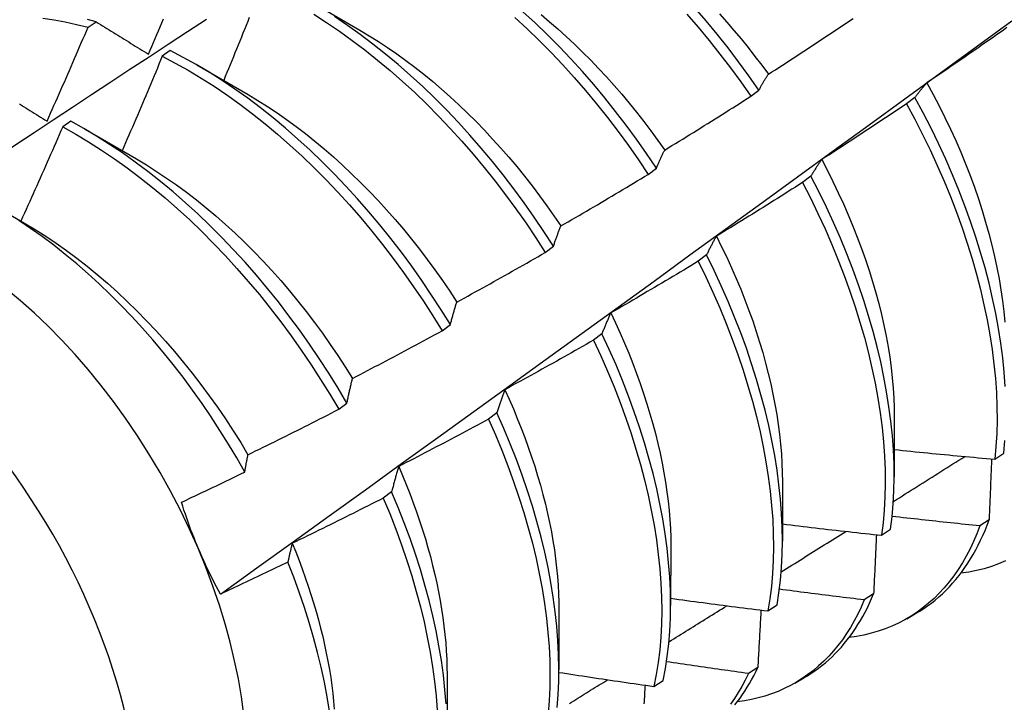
# Model space of a CAD drawing. Header units: inches. Extents: x 24 to 669, y 73 to 310.
# Tile 105 of 146: x 646.433 to 646.74, y 242.007 to 242.22. Entities that reach past the tile are written whole.
import ezdxf

# ---------------------------------------------------------------- set-up
doc = ezdxf.new("R2010")
doc.units = ezdxf.units.IN
doc.header["$MEASUREMENT"] = 0
doc.layers.add('Visible Edges(ANSI)', color=7, linetype='Continuous', lineweight=25)
doc.layers.add('Visible Tangent Edges(ANSI)', color=7, linetype='Continuous', lineweight=25)

msp = doc.modelspace()

# ---------------------------------------------------------------- linework, layer by layer
at = {"layer": 'Visible Edges(ANSI)'}
for p, q in [((646.52321, 242.22555), (646.53917, 242.21631)), ((646.45451, 242.21726), (646.457, 242.21894)), ((646.48011, 242.20998), (646.47763, 242.20823)), ((646.48841, 242.20551), (646.50437, 242.19627)), ((646.66083, 242.19575), (646.66339, 242.19769)), ((646.71196, 242.19539), (646.70937, 242.19343)), ((646.44912, 242.18797), (646.44664, 242.18621)), ((646.45361, 242.18547), (646.46958, 242.17623)), ((646.62889, 242.17145), (646.63145, 242.17339)), ((646.67957, 242.17087), (646.67697, 242.16891)), ((646.42663, 242.1609), (646.43478, 242.15619)), ((646.59686, 242.1471), (646.59943, 242.14905)), ((646.64709, 242.14633), (646.64448, 242.14437)), ((646.56475, 242.1227), (646.56732, 242.12465)), ((646.61451, 242.12176), (646.61189, 242.1198)), ((646.53255, 242.09826), (646.53513, 242.10021)), ((646.58183, 242.09718), (646.57921, 242.09521)), ((646.70552, 242.09568), (646.7055, 242.07722)), ((646.73682, 242.08271), (646.73964, 242.08461)), ((646.67072, 242.07564), (646.6707, 242.05718)), ((646.54904, 242.07258), (646.54642, 242.07061)), ((646.73504, 242.0638), (646.73216, 242.06195)), ((646.70156, 242.05903), (646.70438, 242.06092)), ((646.63593, 242.0556), (646.6359, 242.03715)), ((646.69908, 242.04075), (646.6962, 242.03891)), ((646.60113, 242.03556), (646.6011, 242.01711)), ((646.66618, 242.03545), (646.66902, 242.03733)), ((646.70938, 242.03304), (646.71216, 242.03464)), ((646.66302, 242.01781), (646.66013, 242.01598)), ((646.56633, 242.01552), (646.5663, 241.99707)), ((646.67458, 242.013), (646.67736, 242.0146)), ((646.63069, 242.01196), (646.63353, 242.01383))]:
    msp.add_line(p, q, dxfattribs=at)
at = {"layer": 'Visible Edges(ANSI)', "flags": 128}
for points in [[(646.66339, 242.19769), (646.66026, 242.20215), (646.65705, 242.20653), (646.65376, 242.21084), (646.65039, 242.21507), (646.64694, 242.21921), (646.64343, 242.22326)], [(646.39594, 242.15678), (646.40191, 242.16075), (646.40787, 242.16472), (646.41384, 242.16869), (646.4198, 242.17265), (646.42577, 242.1766), (646.43173, 242.18055), (646.4377, 242.1845), (646.44367, 242.18844), (646.44964, 242.19238), (646.45561, 242.19631), (646.46158, 242.20024), (646.46755, 242.20417), (646.47352, 242.20809), (646.47949, 242.212), (646.48547, 242.21591), (646.49144, 242.21982)], [(646.44047, 242.22008), (646.44393, 242.21958), (646.44743, 242.21895), (646.45096, 242.21817), (646.45451, 242.21726)], [(646.457, 242.21894), (646.45436, 242.21963)], [(646.47337, 242.20886), (646.47389, 242.21008), (646.47441, 242.2113), (646.47493, 242.21252), (646.47545, 242.21375), (646.47596, 242.21497), (646.47648, 242.21619), (646.47699, 242.21741), (646.47751, 242.21864), (646.47802, 242.21986)], [(646.50472, 242.22028), (646.50423, 242.21906), (646.50373, 242.21783), (646.50324, 242.21661), (646.50275, 242.21538), (646.50225, 242.21415), (646.50175, 242.21293), (646.50126, 242.2117), (646.50076, 242.21048), (646.50026, 242.20925), (646.49976, 242.20803), (646.49926, 242.2068), (646.49876, 242.20558), (646.49826, 242.20435), (646.49775, 242.20313), (646.49725, 242.20191), (646.49675, 242.20068)], [(646.52479, 242.22133), (646.5288, 242.21876), (646.53281, 242.21604), (646.53679, 242.21318), (646.54074, 242.21019), (646.54467, 242.20706), (646.54855, 242.2038), (646.5524, 242.20041), (646.55621, 242.19691), (646.55996, 242.19328), (646.56367, 242.18955), (646.56731, 242.1857), (646.57089, 242.18176), (646.57441, 242.17771), (646.57786, 242.17357), (646.58123, 242.16935), (646.58453, 242.16504), (646.58774, 242.16066), (646.59087, 242.1562), (646.59391, 242.15168), (646.59686, 242.1471)], [(646.59943, 242.14905), (646.59647, 242.15363), (646.59342, 242.15814), (646.59029, 242.16259), (646.58707, 242.16697), (646.58377, 242.17127), (646.58039, 242.17549), (646.57693, 242.17962), (646.57341, 242.18366), (646.56982, 242.1876), (646.56617, 242.19143), (646.56247, 242.19516), (646.55871, 242.19878), (646.5549, 242.20227), (646.55105, 242.20565), (646.54716, 242.2089), (646.54323, 242.21202), (646.53927, 242.215), (646.53529, 242.21785), (646.53129, 242.22056)], [(646.58743, 242.22025), (646.59123, 242.21673), (646.59498, 242.2131), (646.59868, 242.20936), (646.60232, 242.20551), (646.6059, 242.20156), (646.60942, 242.19751), (646.61286, 242.19336), (646.61623, 242.18913), (646.61952, 242.18482), (646.62273, 242.18043), (646.62585, 242.17597), (646.62889, 242.17145)], [(646.63145, 242.17339), (646.62841, 242.17791), (646.62527, 242.18237), (646.62206, 242.18675), (646.61876, 242.19106), (646.61539, 242.19528), (646.61194, 242.19942), (646.60842, 242.20346), (646.60484, 242.20741), (646.60119, 242.21125), (646.59749, 242.21498), (646.59373, 242.2186), (646.58993, 242.22211)], [(646.59557, 242.22121), (646.5982, 242.219), (646.60082, 242.21673), (646.6034, 242.21439), (646.60597, 242.21199), (646.6085, 242.20953), (646.61101, 242.20701), (646.61348, 242.20444), (646.61592, 242.20181), (646.61833, 242.19912), (646.62069, 242.19639), (646.62302, 242.1936), (646.62531, 242.19077), (646.62756, 242.18789), (646.62977, 242.18497), (646.63193, 242.18201), (646.63405, 242.17902)], [(646.64091, 242.22136), (646.64442, 242.2173), (646.64786, 242.21315), (646.65122, 242.20892), (646.65451, 242.2046), (646.65772, 242.20021), (646.66083, 242.19575)], [(646.65107, 242.22141), (646.65336, 242.21885), (646.65561, 242.21625), (646.65783, 242.21361), (646.66001, 242.21092), (646.66215, 242.20819), (646.66425, 242.20543), (646.66632, 242.20263)], [(646.66632, 242.20263), (646.66742, 242.20334), (646.66853, 242.20405), (646.66963, 242.20477), (646.67074, 242.20548), (646.67184, 242.2062), (646.67295, 242.20691), (646.67405, 242.20763), (646.67515, 242.20835), (646.67625, 242.20907), (646.67736, 242.20979), (646.67846, 242.21051), (646.67956, 242.21123), (646.68065, 242.21196), (646.68175, 242.21268), (646.68285, 242.21341), (646.68395, 242.21414), (646.68504, 242.21486), (646.68614, 242.21559), (646.68724, 242.21632), (646.68833, 242.21705), (646.68942, 242.21778), (646.69052, 242.21852), (646.69161, 242.21925), (646.6927, 242.21999)], [(646.44176, 242.18803), (646.4423, 242.18925), (646.44285, 242.19046), (646.44338, 242.19168), (646.44392, 242.19289), (646.44446, 242.19411), (646.445, 242.19532), (646.44553, 242.19654), (646.44607, 242.19775), (646.4466, 242.19897), (646.44714, 242.20019), (646.44767, 242.20141), (646.4482, 242.20262), (646.44873, 242.20384), (646.44926, 242.20506), (646.44979, 242.20628), (646.45032, 242.2075), (646.45085, 242.20872), (646.45137, 242.20994), (646.4519, 242.21116), (646.45242, 242.21238), (646.45295, 242.2136), (646.45347, 242.21482), (646.45399, 242.21604), (646.45451, 242.21726)], [(646.457, 242.21894), (646.45767, 242.21853), (646.45835, 242.21811), (646.45902, 242.2177), (646.4597, 242.21728), (646.46037, 242.21687), (646.46105, 242.21645), (646.46173, 242.21603), (646.46241, 242.21561), (646.46308, 242.2152), (646.46377, 242.21478), (646.46445, 242.21436), (646.46513, 242.21394), (646.46581, 242.21352), (646.46649, 242.2131), (646.46718, 242.21267), (646.46786, 242.21225), (646.46855, 242.21183), (646.46924, 242.21141), (646.46992, 242.21098), (646.47061, 242.21056), (646.4713, 242.21014), (646.47199, 242.20971), (646.47268, 242.20928), (646.47337, 242.20886)], [(646.49573, 242.04072), (646.50704, 242.04885), (646.51833, 242.05698), (646.52961, 242.0651), (646.54089, 242.07323), (646.55215, 242.08136), (646.5634, 242.08948), (646.57465, 242.09761), (646.58588, 242.10573), (646.5971, 242.11385), (646.60832, 242.12197), (646.61952, 242.13009), (646.63072, 242.13821), (646.6419, 242.14633), (646.65307, 242.15444), (646.66424, 242.16255), (646.67539, 242.17066), (646.68654, 242.17877), (646.69768, 242.18687), (646.7088, 242.19497), (646.71992, 242.20307), (646.73103, 242.21116), (646.74213, 242.21925)], [(646.74059, 242.21715), (646.73952, 242.21639), (646.73844, 242.21563), (646.73736, 242.21487), (646.73628, 242.21411), (646.7352, 242.21336), (646.73412, 242.2126), (646.73304, 242.21184), (646.73196, 242.21109), (646.73087, 242.21034), (646.72979, 242.20959), (646.72871, 242.20883), (646.72762, 242.20808), (646.72654, 242.20733), (646.72545, 242.20659), (646.72437, 242.20584), (646.72328, 242.20509), (646.72219, 242.20435), (646.7211, 242.2036), (646.72001, 242.20286), (646.71892, 242.20212), (646.71783, 242.20138), (646.71674, 242.20064), (646.71565, 242.1999)], [(646.53918, 242.21631), (646.54205, 242.21461), (646.54491, 242.21282), (646.54777, 242.21095), (646.55061, 242.20899), (646.55344, 242.20695), (646.55626, 242.20483), (646.55905, 242.20263), (646.56183, 242.20036), (646.56458, 242.19801), (646.5673, 242.19558), (646.57, 242.19309), (646.57267, 242.19052), (646.57531, 242.18789), (646.57792, 242.1852), (646.58049, 242.18245), (646.58302, 242.17964), (646.58552, 242.17677), (646.58797, 242.17385), (646.59038, 242.17088), (646.59275, 242.16786), (646.59507, 242.1648), (646.59734, 242.16169), (646.59956, 242.15854), (646.60172, 242.15536)], [(646.47763, 242.20823), (646.47712, 242.207), (646.47661, 242.20577), (646.4761, 242.20454), (646.47559, 242.20331), (646.47507, 242.20208), (646.47456, 242.20085), (646.47404, 242.19963), (646.47352, 242.1984), (646.47301, 242.19717), (646.47249, 242.19594), (646.47197, 242.19472), (646.47145, 242.19349), (646.47093, 242.19226), (646.47041, 242.19104), (646.46989, 242.18981), (646.46936, 242.18859), (646.46884, 242.18736), (646.46831, 242.18614), (646.46779, 242.18491), (646.46726, 242.18369), (646.46674, 242.18246), (646.46621, 242.18124), (646.46568, 242.18001), (646.46515, 242.17879)], [(646.47763, 242.20823), (646.48168, 242.20612), (646.48572, 242.20385), (646.48975, 242.20144), (646.49377, 242.19887), (646.49777, 242.19617), (646.50175, 242.19332), (646.50571, 242.19033), (646.50964, 242.18721), (646.51353, 242.18395), (646.51738, 242.18058), (646.52118, 242.17708), (646.52494, 242.17346), (646.52865, 242.16973), (646.5323, 242.16589), (646.53588, 242.16195), (646.53941, 242.15791), (646.54286, 242.15378), (646.54624, 242.14956), (646.54954, 242.14526), (646.55276, 242.14088), (646.55589, 242.13643), (646.55894, 242.13191), (646.56189, 242.12733), (646.56475, 242.1227)], [(646.56732, 242.12465), (646.56445, 242.12928), (646.56149, 242.13386), (646.55844, 242.13837), (646.5553, 242.14282), (646.55207, 242.14719), (646.54877, 242.15149), (646.54538, 242.1557), (646.54193, 242.15982), (646.5384, 242.16386), (646.53481, 242.16779), (646.53116, 242.17162), (646.52745, 242.17534), (646.52368, 242.17895), (646.51987, 242.18244), (646.51602, 242.18581), (646.51213, 242.18905), (646.5082, 242.19216), (646.50424, 242.19514), (646.50025, 242.19798), (646.49625, 242.20068), (646.49223, 242.20323), (646.4882, 242.20563), (646.48416, 242.20788), (646.48011, 242.20998)], [(646.66339, 242.19769), (646.6635, 242.19791), (646.66362, 242.19812), (646.66374, 242.19834), (646.66386, 242.19856), (646.66397, 242.19877), (646.66409, 242.19898), (646.66421, 242.19919), (646.66433, 242.19941), (646.66445, 242.19961), (646.66457, 242.19982), (646.6647, 242.20003), (646.66482, 242.20024), (646.66494, 242.20044), (646.66506, 242.20065), (646.66519, 242.20085), (646.66531, 242.20105), (646.66543, 242.20125), (646.66556, 242.20145), (646.66568, 242.20165), (646.66581, 242.20185), (646.66594, 242.20204), (646.66606, 242.20224), (646.66619, 242.20243), (646.66632, 242.20263)], [(646.71565, 242.1999), (646.71549, 242.19972), (646.71533, 242.19955), (646.71517, 242.19937), (646.71501, 242.19919), (646.71485, 242.19901), (646.7147, 242.19883), (646.71454, 242.19865), (646.71438, 242.19846), (646.71423, 242.19828), (646.71407, 242.19809), (646.71392, 242.19791), (646.71376, 242.19772), (646.71361, 242.19753), (646.71345, 242.19734), (646.7133, 242.19715), (646.71315, 242.19696), (646.713, 242.19677), (646.71285, 242.19657), (646.7127, 242.19638), (646.71255, 242.19618), (646.7124, 242.19599), (646.71225, 242.19579), (646.7121, 242.19559), (646.71196, 242.19539)], [(646.71565, 242.1999), (646.7176, 242.19634), (646.71947, 242.19276), (646.72128, 242.18917), (646.723, 242.18556), (646.72465, 242.18194), (646.72622, 242.17831), (646.72771, 242.17468), (646.72912, 242.17104), (646.73045, 242.16741), (646.73171, 242.16379), (646.73287, 242.16018), (646.73396, 242.15658), (646.73496, 242.153), (646.73588, 242.14943), (646.73672, 242.1459), (646.73747, 242.14239), (646.73813, 242.13891), (646.73871, 242.13546), (646.7392, 242.13205), (646.7396, 242.12869), (646.73992, 242.12537)], [(646.50437, 242.19627), (646.50737, 242.19448), (646.51037, 242.19259), (646.51336, 242.19061), (646.51633, 242.18854), (646.51929, 242.18637), (646.52223, 242.18412), (646.52515, 242.18178), (646.52805, 242.17937), (646.53092, 242.17687), (646.53377, 242.1743), (646.53658, 242.17165), (646.53936, 242.16893), (646.54211, 242.16614), (646.54482, 242.16329), (646.54749, 242.16037), (646.55012, 242.15739), (646.5527, 242.15435), (646.55524, 242.15125), (646.55772, 242.14811), (646.56015, 242.14491), (646.56253, 242.14166), (646.56485, 242.13836), (646.56712, 242.13503), (646.56932, 242.13165)], [(646.63405, 242.17902), (646.63518, 242.1797), (646.6363, 242.18039), (646.63742, 242.18108), (646.63854, 242.18176), (646.63966, 242.18245), (646.64078, 242.18314), (646.6419, 242.18384), (646.64302, 242.18453), (646.64414, 242.18522), (646.64526, 242.18592), (646.64637, 242.18661), (646.64749, 242.18731), (646.6486, 242.18801), (646.64972, 242.1887), (646.65083, 242.1894), (646.65195, 242.1901), (646.65306, 242.19081), (646.65417, 242.19151), (646.65528, 242.19221), (646.6564, 242.19292), (646.65751, 242.19362), (646.65862, 242.19433), (646.65973, 242.19504), (646.66083, 242.19575)], [(646.74006, 242.10541), (646.73975, 242.10982), (646.73929, 242.11429), (646.73871, 242.11883), (646.73799, 242.12343), (646.73713, 242.12808), (646.73615, 242.13278), (646.73503, 242.13752), (646.73378, 242.14229), (646.73241, 242.1471), (646.7309, 242.15192), (646.72928, 242.15677), (646.72752, 242.16162), (646.72565, 242.16648), (646.72365, 242.17134), (646.72154, 242.17619), (646.71931, 242.18102), (646.71697, 242.18584), (646.71452, 242.19063), (646.71196, 242.19539)], [(646.43313, 242.19337), (646.43379, 242.19296), (646.43445, 242.19256), (646.43511, 242.19215), (646.43577, 242.19174), (646.43643, 242.19133), (646.4371, 242.19092), (646.43776, 242.19051), (646.43843, 242.1901), (646.43909, 242.18968), (646.43976, 242.18927), (646.44043, 242.18886), (646.44109, 242.18845), (646.44176, 242.18803)], [(646.70937, 242.19343), (646.70827, 242.19269), (646.70718, 242.19196), (646.70608, 242.19122), (646.70499, 242.19049), (646.70389, 242.18976), (646.70279, 242.18903), (646.7017, 242.1883), (646.7006, 242.18757), (646.6995, 242.18684), (646.6984, 242.18612), (646.6973, 242.18539), (646.6962, 242.18467), (646.69509, 242.18394), (646.69399, 242.18322), (646.69289, 242.1825), (646.69179, 242.18178), (646.69068, 242.18106), (646.68958, 242.18034), (646.68847, 242.17962), (646.68736, 242.1789), (646.68626, 242.17819), (646.68515, 242.17747), (646.68404, 242.17676), (646.68293, 242.17605)], [(646.70937, 242.19343), (646.71192, 242.18867), (646.71436, 242.18387), (646.7167, 242.17906), (646.71892, 242.17422), (646.72102, 242.16937), (646.72301, 242.16451), (646.72487, 242.15965), (646.72662, 242.1548), (646.72824, 242.14996), (646.72973, 242.14513), (646.7311, 242.14033), (646.73234, 242.13556), (646.73344, 242.13082), (646.73442, 242.12613), (646.73526, 242.12148), (646.73597, 242.11689), (646.73655, 242.11235), (646.73699, 242.10788), (646.7373, 242.10348), (646.73747, 242.09915), (646.73751, 242.09491), (646.73741, 242.09075), (646.73718, 242.08668), (646.73682, 242.08271)], [(646.44664, 242.18621), (646.4461, 242.18498), (646.44557, 242.18376), (646.44503, 242.18253), (646.4445, 242.18131), (646.44396, 242.18008), (646.44342, 242.17886), (646.44288, 242.17764), (646.44234, 242.17641), (646.4418, 242.17519), (646.44126, 242.17397), (646.44072, 242.17274), (646.44017, 242.17152), (646.43963, 242.1703), (646.43908, 242.16908), (646.43854, 242.16786), (646.43799, 242.16664), (646.43744, 242.16541), (646.4369, 242.16419), (646.43635, 242.16297), (646.4358, 242.16175), (646.43525, 242.16054), (646.4347, 242.15932), (646.43414, 242.1581), (646.43359, 242.15688)], [(646.44664, 242.18621), (646.45068, 242.18395), (646.45471, 242.18155), (646.45873, 242.17899), (646.46274, 242.17629), (646.46672, 242.17345), (646.47068, 242.17047), (646.47461, 242.16736), (646.4785, 242.16411), (646.48235, 242.16074), (646.48616, 242.15725), (646.48992, 242.15364), (646.49363, 242.14992), (646.49728, 242.14609), (646.50087, 242.14215), (646.5044, 242.13812), (646.50786, 242.13399), (646.51124, 242.12978), (646.51454, 242.12548), (646.51777, 242.1211), (646.52091, 242.11665), (646.52396, 242.11214), (646.52692, 242.10757), (646.52978, 242.10294), (646.53255, 242.09826)], [(646.53513, 242.10021), (646.53235, 242.10489), (646.52948, 242.10952), (646.52652, 242.11409), (646.52346, 242.1186), (646.52031, 242.12304), (646.51708, 242.12741), (646.51377, 242.1317), (646.51038, 242.13591), (646.50692, 242.14003), (646.50339, 242.14405), (646.4998, 242.14798), (646.49614, 242.1518), (646.49243, 242.15552), (646.48866, 242.15912), (646.48485, 242.1626), (646.48099, 242.16596), (646.47709, 242.1692), (646.47316, 242.1723), (646.4692, 242.17527), (646.46522, 242.1781), (646.46121, 242.18079), (646.45719, 242.18334), (646.45316, 242.18573), (646.44912, 242.18797)], [(646.63145, 242.17339), (646.63155, 242.17364), (646.63165, 242.17389), (646.63176, 242.17413), (646.63186, 242.17438), (646.63197, 242.17462), (646.63207, 242.17486), (646.63218, 242.1751), (646.63229, 242.17534), (646.63239, 242.17558), (646.6325, 242.17582), (646.63261, 242.17605), (646.63272, 242.17629), (646.63283, 242.17652), (646.63294, 242.17675), (646.63305, 242.17698), (646.63316, 242.17721), (646.63327, 242.17744), (646.63338, 242.17767), (646.63349, 242.1779), (646.6336, 242.17812), (646.63371, 242.17835), (646.63383, 242.17857), (646.63394, 242.1788), (646.63405, 242.17902)], [(646.46958, 242.17623), (646.47272, 242.17436), (646.47586, 242.17238), (646.47898, 242.1703), (646.48209, 242.16813), (646.48518, 242.16585), (646.48825, 242.16349), (646.4913, 242.16103), (646.49432, 242.15848), (646.49732, 242.15585), (646.50028, 242.15313), (646.5032, 242.15034), (646.50609, 242.14746), (646.50894, 242.1445), (646.51174, 242.14148), (646.5145, 242.13838), (646.5172, 242.13521), (646.51986, 242.13198), (646.52247, 242.12869), (646.52501, 242.12535), (646.52751, 242.12195), (646.52994, 242.1185), (646.53231, 242.11501), (646.53461, 242.11148), (646.53685, 242.10791)], [(646.68293, 242.17605), (646.68279, 242.17585), (646.68264, 242.17564), (646.68249, 242.17543), (646.68235, 242.17523), (646.68221, 242.17502), (646.68206, 242.17481), (646.68192, 242.1746), (646.68178, 242.17439), (646.68163, 242.17418), (646.68149, 242.17397), (646.68135, 242.17375), (646.68121, 242.17354), (646.68107, 242.17332), (646.68093, 242.1731), (646.68079, 242.17289), (646.68065, 242.17267), (646.68052, 242.17245), (646.68038, 242.17222), (646.68024, 242.172), (646.68011, 242.17178), (646.67997, 242.17155), (646.67984, 242.17133), (646.6797, 242.1711), (646.67957, 242.17087)], [(646.68293, 242.17605), (646.68472, 242.17263), (646.68644, 242.16919), (646.6881, 242.16574), (646.68968, 242.16227), (646.6912, 242.15881), (646.69265, 242.15533), (646.69402, 242.15186), (646.69532, 242.14839), (646.69655, 242.14492), (646.6977, 242.14147), (646.69878, 242.13802), (646.69978, 242.13459), (646.7007, 242.13118), (646.70155, 242.12779), (646.70231, 242.12442), (646.703, 242.12108), (646.7036, 242.11777), (646.70412, 242.11449), (646.70456, 242.11125), (646.70491, 242.10805), (646.70519, 242.10489), (646.70538, 242.10177), (646.7055, 242.0987), (646.70553, 242.09568)], [(646.60172, 242.15536), (646.60286, 242.15602), (646.604, 242.15668), (646.60514, 242.15734), (646.60627, 242.158), (646.60741, 242.15866), (646.60855, 242.15932), (646.60968, 242.15999), (646.61082, 242.16066), (646.61195, 242.16132), (646.61308, 242.16199), (646.61422, 242.16266), (646.61535, 242.16333), (646.61648, 242.164), (646.61761, 242.16467), (646.61874, 242.16535), (646.61987, 242.16602), (646.621, 242.16669), (646.62213, 242.16737), (646.62326, 242.16805), (646.62438, 242.16873), (646.62551, 242.1694), (646.62664, 242.17008), (646.62776, 242.17077), (646.62889, 242.17145)], [(646.70438, 242.06092), (646.70486, 242.06481), (646.70521, 242.06879), (646.70542, 242.07287), (646.7055, 242.07704), (646.70544, 242.08129), (646.70525, 242.08563), (646.70492, 242.09004), (646.70446, 242.09452), (646.70387, 242.09906), (646.70314, 242.10367), (646.70228, 242.10832), (646.70129, 242.11302), (646.70016, 242.11776), (646.69891, 242.12254), (646.69752, 242.12734), (646.69601, 242.13217), (646.69438, 242.13701), (646.69262, 242.14187), (646.69073, 242.14673), (646.68873, 242.15158), (646.68661, 242.15643), (646.68438, 242.16127), (646.68203, 242.16608), (646.67957, 242.17087)], [(646.67697, 242.16891), (646.67586, 242.1682), (646.67475, 242.16749), (646.67364, 242.16679), (646.67252, 242.16608), (646.67141, 242.16538), (646.6703, 242.16467), (646.66918, 242.16397), (646.66807, 242.16327), (646.66695, 242.16257), (646.66583, 242.16187), (646.66472, 242.16117), (646.6636, 242.16047), (646.66248, 242.15977), (646.66136, 242.15908), (646.66024, 242.15838), (646.65912, 242.15769), (646.658, 242.15699), (646.65688, 242.1563), (646.65575, 242.15561), (646.65463, 242.15492), (646.65351, 242.15423), (646.65238, 242.15355), (646.65126, 242.15286), (646.65013, 242.15217)], [(646.67697, 242.16891), (646.67942, 242.16412), (646.68176, 242.1593), (646.68399, 242.15447), (646.6861, 242.14962), (646.6881, 242.14476), (646.68997, 242.1399), (646.69172, 242.13505), (646.69335, 242.1302), (646.69485, 242.12538), (646.69622, 242.12058), (646.69747, 242.1158), (646.69858, 242.11106), (646.69957, 242.10637), (646.70042, 242.10172), (646.70113, 242.09712), (646.70172, 242.09258), (646.70217, 242.0881), (646.70249, 242.0837), (646.70267, 242.07937), (646.70271, 242.07512), (646.70263, 242.07095), (646.7024, 242.06688), (646.70205, 242.06291), (646.70156, 242.05903)], [(646.50333, 242.07873), (646.50084, 242.0831), (646.49825, 242.08743), (646.49559, 242.09171), (646.49283, 242.09593), (646.49, 242.1001), (646.48708, 242.10421), (646.48409, 242.10825), (646.48103, 242.11221), (646.47791, 242.11608), (646.47472, 242.11986), (646.47148, 242.12355), (646.46819, 242.12715), (646.46484, 242.13064), (646.46144, 242.13404), (646.458, 242.13733), (646.45451, 242.14051), (646.45098, 242.14357), (646.44742, 242.14652), (646.44383, 242.14935), (646.44022, 242.15204), (646.4366, 242.1546), (646.43296, 242.15703)], [(646.43478, 242.15619), (646.43806, 242.15424), (646.44133, 242.15217), (646.44458, 242.15), (646.44782, 242.14772), (646.45104, 242.14533), (646.45424, 242.14283), (646.4574, 242.14023), (646.46054, 242.13754), (646.46365, 242.13475), (646.46672, 242.13187), (646.46975, 242.1289), (646.47274, 242.12585), (646.47569, 242.12272), (646.47859, 242.11951), (646.48143, 242.11624), (646.48423, 242.11289), (646.48697, 242.10948), (646.48964, 242.10601), (646.49226, 242.10248), (646.49481, 242.0989), (646.49729, 242.09527), (646.49971, 242.0916), (646.50204, 242.08788), (646.5043, 242.08412)], [(646.59943, 242.14905), (646.59952, 242.14932), (646.59961, 242.1496), (646.5997, 242.14987), (646.59979, 242.15014), (646.59988, 242.15042), (646.59998, 242.15069), (646.60007, 242.15095), (646.60016, 242.15122), (646.60026, 242.15149), (646.60035, 242.15176), (646.60045, 242.15202), (646.60054, 242.15228), (646.60064, 242.15255), (646.60074, 242.15281), (646.60083, 242.15307), (646.60093, 242.15333), (646.60103, 242.15358), (646.60113, 242.15384), (646.60122, 242.1541), (646.60132, 242.15435), (646.60142, 242.1546), (646.60152, 242.15486), (646.60162, 242.15511), (646.60172, 242.15536)], [(646.65013, 242.15217), (646.65, 242.15194), (646.64987, 242.15171), (646.64974, 242.15148), (646.6496, 242.15124), (646.64947, 242.15101), (646.64934, 242.15077), (646.64921, 242.15053), (646.64908, 242.15029), (646.64896, 242.15005), (646.64883, 242.14981), (646.6487, 242.14957), (646.64857, 242.14933), (646.64844, 242.14908), (646.64832, 242.14884), (646.64819, 242.14859), (646.64807, 242.14835), (646.64794, 242.1481), (646.64782, 242.14785), (646.6477, 242.1476), (646.64757, 242.14735), (646.64745, 242.14709), (646.64733, 242.14684), (646.64721, 242.14659), (646.64709, 242.14633)], [(646.65013, 242.15217), (646.65177, 242.1489), (646.65335, 242.14561), (646.65486, 242.14231), (646.65631, 242.139), (646.6577, 242.13569), (646.65902, 242.13238), (646.66027, 242.12908), (646.66145, 242.12578), (646.66256, 242.12248), (646.66361, 242.1192), (646.66458, 242.11592), (646.66548, 242.11266), (646.66631, 242.10942), (646.66707, 242.1062), (646.66776, 242.103), (646.66838, 242.09983), (646.66892, 242.09668), (646.66939, 242.09357), (646.66979, 242.09048), (646.67012, 242.08743), (646.67038, 242.08442), (646.67056, 242.08145), (646.67067, 242.07853), (646.67071, 242.07564)], [(646.56932, 242.13165), (646.57048, 242.13228), (646.57163, 242.13292), (646.57278, 242.13355), (646.57394, 242.13419), (646.57509, 242.13482), (646.57624, 242.13546), (646.57739, 242.1361), (646.57854, 242.13673), (646.57969, 242.13737), (646.58084, 242.13802), (646.58199, 242.13866), (646.58313, 242.1393), (646.58428, 242.13994), (646.58543, 242.14059), (646.58657, 242.14124), (646.58772, 242.14188), (646.58886, 242.14253), (646.59001, 242.14318), (646.59115, 242.14383), (646.59229, 242.14448), (646.59344, 242.14513), (646.59458, 242.14579), (646.59572, 242.14644), (646.59686, 242.1471)], [(646.66902, 242.03733), (646.66962, 242.04111), (646.67009, 242.045), (646.67043, 242.04899), (646.67063, 242.05307), (646.6707, 242.05725), (646.67064, 242.06151), (646.67044, 242.06585), (646.6701, 242.07027), (646.66963, 242.07475), (646.66903, 242.0793), (646.6683, 242.0839), (646.66743, 242.08856), (646.66642, 242.09326), (646.66529, 242.09801), (646.66403, 242.10278), (646.66264, 242.10759), (646.66112, 242.11242), (646.65948, 242.11726), (646.65771, 242.12212), (646.65582, 242.12698), (646.65381, 242.13183), (646.65168, 242.13668), (646.64944, 242.14152), (646.64709, 242.14633)], [(646.64448, 242.14437), (646.64336, 242.14368), (646.64223, 242.143), (646.6411, 242.14232), (646.63997, 242.14164), (646.63884, 242.14096), (646.63771, 242.14029), (646.63658, 242.13961), (646.63544, 242.13894), (646.63431, 242.13826), (646.63318, 242.13759), (646.63204, 242.13692), (646.63091, 242.13625), (646.62978, 242.13558), (646.62864, 242.13491), (646.6275, 242.13424), (646.62637, 242.13357), (646.62523, 242.13291), (646.62409, 242.13224), (646.62295, 242.13158), (646.62181, 242.13092), (646.62067, 242.13026), (646.61953, 242.1296), (646.61839, 242.12894), (646.61725, 242.12828)], [(646.64448, 242.14437), (646.64683, 242.13955), (646.64906, 242.13471), (646.65118, 242.12986), (646.65318, 242.12501), (646.65506, 242.12015), (646.65682, 242.1153), (646.65846, 242.11045), (646.65996, 242.10562), (646.66135, 242.10082), (646.6626, 242.09605), (646.66372, 242.0913), (646.66471, 242.0866), (646.66557, 242.08195), (646.6663, 242.07735), (646.66689, 242.07281), (646.66735, 242.06833), (646.66767, 242.06392), (646.66786, 242.05958), (646.66792, 242.05533), (646.66784, 242.05116), (646.66762, 242.04708), (646.66727, 242.0431), (646.66679, 242.03922), (646.66618, 242.03545)], [(646.56732, 242.12465), (646.5674, 242.12496), (646.56748, 242.12526), (646.56756, 242.12556), (646.56764, 242.12586), (646.56772, 242.12616), (646.5678, 242.12646), (646.56788, 242.12676), (646.56796, 242.12706), (646.56804, 242.12735), (646.56813, 242.12765), (646.56821, 242.12794), (646.56829, 242.12823), (646.56838, 242.12853), (646.56846, 242.12882), (646.56854, 242.1291), (646.56863, 242.12939), (646.56871, 242.12968), (646.5688, 242.12996), (646.56889, 242.13025), (646.56897, 242.13053), (646.56906, 242.13081), (646.56915, 242.13109), (646.56923, 242.13137), (646.56932, 242.13165)], [(646.61725, 242.12828), (646.61713, 242.12802), (646.61701, 242.12776), (646.61689, 242.1275), (646.61677, 242.12724), (646.61666, 242.12697), (646.61654, 242.12671), (646.61642, 242.12644), (646.6163, 242.12618), (646.61619, 242.12591), (646.61607, 242.12564), (646.61596, 242.12537), (646.61584, 242.1251), (646.61573, 242.12483), (646.61561, 242.12455), (646.6155, 242.12428), (646.61539, 242.124), (646.61528, 242.12373), (646.61516, 242.12345), (646.61505, 242.12317), (646.61494, 242.12289), (646.61483, 242.12261), (646.61472, 242.12233), (646.61461, 242.12205), (646.61451, 242.12176)], [(646.61725, 242.12828), (646.61874, 242.12515), (646.62017, 242.12201), (646.62154, 242.11887), (646.62285, 242.11573), (646.6241, 242.11258), (646.6253, 242.10943), (646.62643, 242.10629), (646.6275, 242.10315), (646.62851, 242.10002), (646.62946, 242.0969), (646.63034, 242.09379), (646.63116, 242.0907), (646.63192, 242.08763), (646.63262, 242.08457), (646.63325, 242.08154), (646.63381, 242.07853), (646.63431, 242.07555), (646.63475, 242.07259), (646.63512, 242.06967), (646.63542, 242.06678), (646.63565, 242.06392), (646.63581, 242.0611), (646.63591, 242.05832), (646.63594, 242.05559)], [(646.53685, 242.10791), (646.53802, 242.10851), (646.53919, 242.10912), (646.54035, 242.10972), (646.54152, 242.11033), (646.54269, 242.11094), (646.54385, 242.11155), (646.54502, 242.11216), (646.54618, 242.11277), (646.54735, 242.11338), (646.54851, 242.114), (646.54968, 242.11461), (646.55084, 242.11523), (646.552, 242.11584), (646.55316, 242.11646), (646.55432, 242.11708), (646.55548, 242.1177), (646.55664, 242.11832), (646.5578, 242.11894), (646.55896, 242.11957), (646.56012, 242.12019), (646.56128, 242.12082), (646.56243, 242.12144), (646.56359, 242.12207), (646.56475, 242.1227)], [(646.63353, 242.01383), (646.63426, 242.01751), (646.63485, 242.0213), (646.63531, 242.0252), (646.63564, 242.02919), (646.63584, 242.03328), (646.6359, 242.03746), (646.63583, 242.04173), (646.63562, 242.04607), (646.63528, 242.05049), (646.6348, 242.05498), (646.63419, 242.05953), (646.63345, 242.06414), (646.63257, 242.0688), (646.63156, 242.0735), (646.63042, 242.07825), (646.62915, 242.08303), (646.62775, 242.08784), (646.62623, 242.09267), (646.62458, 242.09751), (646.6228, 242.10237), (646.6209, 242.10723), (646.61889, 242.11208), (646.61675, 242.11693), (646.61451, 242.12176)], [(646.61189, 242.1198), (646.61075, 242.11914), (646.60961, 242.11849), (646.60846, 242.11784), (646.60732, 242.11718), (646.60617, 242.11653), (646.60502, 242.11588), (646.60388, 242.11523), (646.60273, 242.11459), (646.60158, 242.11394), (646.60043, 242.1133), (646.59928, 242.11265), (646.59813, 242.11201), (646.59698, 242.11137), (646.59583, 242.11072), (646.59468, 242.11008), (646.59353, 242.10945), (646.59237, 242.10881), (646.59122, 242.10817), (646.59006, 242.10753), (646.58891, 242.1069), (646.58775, 242.10627), (646.5866, 242.10563), (646.58544, 242.105), (646.58429, 242.10437)], [(646.61189, 242.1198), (646.61414, 242.11496), (646.61626, 242.11011), (646.61827, 242.10526), (646.62016, 242.1004), (646.62192, 242.09554), (646.62356, 242.0907), (646.62508, 242.08587), (646.62647, 242.08107), (646.62773, 242.07629), (646.62886, 242.07155), (646.62986, 242.06684), (646.63073, 242.06219), (646.63146, 242.05758), (646.63206, 242.05304), (646.63253, 242.04855), (646.63286, 242.04414), (646.63306, 242.0398), (646.63312, 242.03554), (646.63305, 242.03137), (646.63284, 242.02728), (646.6325, 242.0233), (646.63203, 242.01941), (646.63142, 242.01563), (646.63069, 242.01196)], [(646.53513, 242.10021), (646.53519, 242.10055), (646.53526, 242.10088), (646.53533, 242.10121), (646.5354, 242.10154), (646.53547, 242.10187), (646.53554, 242.1022), (646.53561, 242.10252), (646.53568, 242.10285), (646.53575, 242.10317), (646.53582, 242.1035), (646.53589, 242.10382), (646.53596, 242.10414), (646.53603, 242.10446), (646.53611, 242.10478), (646.53618, 242.1051), (646.53625, 242.10541), (646.53632, 242.10573), (646.5364, 242.10604), (646.53647, 242.10636), (646.53655, 242.10667), (646.53662, 242.10698), (646.5367, 242.10729), (646.53677, 242.1076), (646.53685, 242.10791)], [(646.58429, 242.10437), (646.58418, 242.10408), (646.58407, 242.1038), (646.58396, 242.10351), (646.58386, 242.10322), (646.58375, 242.10292), (646.58364, 242.10263), (646.58354, 242.10234), (646.58343, 242.10204), (646.58333, 242.10175), (646.58323, 242.10145), (646.58312, 242.10115), (646.58302, 242.10085), (646.58292, 242.10055), (646.58282, 242.10025), (646.58272, 242.09995), (646.58261, 242.09964), (646.58251, 242.09934), (646.58241, 242.09903), (646.58231, 242.09873), (646.58222, 242.09842), (646.58212, 242.09811), (646.58202, 242.0978), (646.58192, 242.09749), (646.58183, 242.09718)], [(646.58429, 242.10437), (646.58563, 242.10139), (646.58693, 242.09841), (646.58817, 242.09542), (646.58936, 242.09244), (646.5905, 242.08945), (646.59158, 242.08647), (646.59261, 242.08349), (646.59358, 242.08052), (646.59449, 242.07756), (646.59535, 242.07461), (646.59615, 242.07168), (646.59689, 242.06876), (646.59757, 242.06586), (646.5982, 242.06297), (646.59876, 242.06011), (646.59926, 242.05727), (646.5997, 242.05445), (646.60008, 242.05166), (646.60041, 242.0489), (646.60067, 242.04617), (646.60087, 242.04347), (646.60101, 242.0408), (646.6011, 242.03817), (646.60112, 242.03557)], [(646.5043, 242.08412), (646.50549, 242.0847), (646.50667, 242.08528), (646.50785, 242.08586), (646.50903, 242.08644), (646.51021, 242.08702), (646.51139, 242.0876), (646.51257, 242.08818), (646.51375, 242.08877), (646.51493, 242.08935), (646.51611, 242.08994), (646.51729, 242.09053), (646.51846, 242.09111), (646.51964, 242.0917), (646.52082, 242.09229), (646.52199, 242.09289), (646.52317, 242.09348), (646.52434, 242.09407), (646.52552, 242.09467), (646.52669, 242.09526), (646.52786, 242.09586), (646.52903, 242.09646), (646.5302, 242.09706), (646.53138, 242.09766), (646.53255, 242.09826)], [(646.60054, 242.00539), (646.60086, 242.00939), (646.60105, 242.01349), (646.6011, 242.01767), (646.60102, 242.02194), (646.60081, 242.02629), (646.60046, 242.03072), (646.59997, 242.03521), (646.59935, 242.03976), (646.5986, 242.04437), (646.59772, 242.04904), (646.5967, 242.05375), (646.59555, 242.05849), (646.59427, 242.06328), (646.59287, 242.06808), (646.59133, 242.07291), (646.58968, 242.07776), (646.58789, 242.08262), (646.58599, 242.08747), (646.58397, 242.09233), (646.58183, 242.09718)], [(646.57921, 242.09521), (646.57805, 242.09458), (646.57689, 242.09396), (646.57573, 242.09333), (646.57457, 242.09271), (646.57341, 242.09208), (646.57224, 242.09146), (646.57108, 242.09084), (646.56992, 242.09022), (646.56875, 242.0896), (646.56759, 242.08899), (646.56642, 242.08837), (646.56526, 242.08775), (646.56409, 242.08714), (646.56293, 242.08653), (646.56176, 242.08591), (646.56059, 242.0853), (646.55942, 242.08469), (646.55825, 242.08408), (646.55709, 242.08348), (646.55592, 242.08287), (646.55475, 242.08226), (646.55357, 242.08166), (646.5524, 242.08105), (646.55123, 242.08045)], [(646.57921, 242.09521), (646.58134, 242.09036), (646.58335, 242.08551), (646.58525, 242.08065), (646.58702, 242.07579), (646.58867, 242.07095), (646.59019, 242.06612), (646.59159, 242.06131), (646.59286, 242.05653), (646.594, 242.05179), (646.595, 242.04708), (646.59588, 242.04242), (646.59662, 242.03781), (646.59723, 242.03326), (646.5977, 242.02878), (646.59804, 242.02436), (646.59825, 242.02001), (646.59832, 242.01575), (646.59826, 242.01157), (646.59806, 242.00748), (646.59773, 242.00349)], [(646.73964, 242.08461), (646.73999, 242.08859)], [(646.70551, 242.08575), (646.70681, 242.08561), (646.70812, 242.08547), (646.70942, 242.08534), (646.71072, 242.08521), (646.71203, 242.08507), (646.71333, 242.08494), (646.71463, 242.08481), (646.71594, 242.08468), (646.71724, 242.08455), (646.71855, 242.08442), (646.71985, 242.0843), (646.72115, 242.08417), (646.72246, 242.08404), (646.72376, 242.08392), (646.72507, 242.08379), (646.72637, 242.08367), (646.72768, 242.08355), (646.72899, 242.08343), (646.73029, 242.08331), (646.7316, 242.08319), (646.7329, 242.08307), (646.73421, 242.08295), (646.73552, 242.08283), (646.73682, 242.08271)], [(646.50333, 242.07873), (646.50337, 242.07896), (646.50341, 242.07919), (646.50345, 242.07942), (646.50348, 242.07965), (646.50352, 242.07988), (646.50356, 242.0801), (646.5036, 242.08033), (646.50364, 242.08056), (646.50368, 242.08078), (646.50372, 242.08101), (646.50376, 242.08124), (646.5038, 242.08146), (646.50385, 242.08169), (646.50389, 242.08191), (646.50393, 242.08213), (646.50397, 242.08236), (646.50401, 242.08258), (646.50405, 242.0828), (646.50409, 242.08302), (646.50413, 242.08324), (646.50418, 242.08346), (646.50422, 242.08368), (646.50426, 242.0839), (646.5043, 242.08412)], [(646.70526, 242.06957), (646.70619, 242.07015), (646.70711, 242.07073), (646.70804, 242.07132), (646.70896, 242.0719), (646.70989, 242.07248), (646.71081, 242.07306), (646.71174, 242.07365), (646.71266, 242.07423), (646.71359, 242.07481), (646.71451, 242.0754), (646.71543, 242.07598), (646.71636, 242.07656), (646.71728, 242.07715), (646.71821, 242.07773), (646.71913, 242.07831), (646.72006, 242.0789), (646.72098, 242.07948), (646.72191, 242.08007), (646.72283, 242.08065), (646.72375, 242.08123), (646.72468, 242.08182), (646.7256, 242.0824), (646.72653, 242.08299), (646.72745, 242.08357)], [(646.73581, 242.0828), (646.73578, 242.08202), (646.73575, 242.08123), (646.73572, 242.08044), (646.73569, 242.07966), (646.73566, 242.07887), (646.73563, 242.07808), (646.7356, 242.07729), (646.73556, 242.0765), (646.73553, 242.07571), (646.7355, 242.07492), (646.73547, 242.07413), (646.73544, 242.07334), (646.7354, 242.07254), (646.73537, 242.07175), (646.73534, 242.07096), (646.7353, 242.07017), (646.73527, 242.06937), (646.73524, 242.06858), (646.73521, 242.06778), (646.73517, 242.06699), (646.73514, 242.06619), (646.7351, 242.0654), (646.73507, 242.0646), (646.73504, 242.0638)], [(646.48358, 242.0693), (646.4844, 242.06968), (646.48523, 242.07007), (646.48605, 242.07046), (646.48688, 242.07085), (646.4877, 242.07124), (646.48853, 242.07163), (646.48935, 242.07202), (646.49018, 242.07241), (646.491, 242.0728), (646.49182, 242.07319), (646.49265, 242.07358), (646.49347, 242.07398), (646.49429, 242.07437), (646.49512, 242.07476), (646.49594, 242.07516), (646.49676, 242.07555), (646.49758, 242.07595), (646.4984, 242.07634), (646.49923, 242.07674), (646.50005, 242.07714), (646.50087, 242.07753), (646.50169, 242.07793), (646.50251, 242.07833), (646.50333, 242.07873)], [(646.55123, 242.08045), (646.55113, 242.08014), (646.55104, 242.07982), (646.55094, 242.0795), (646.55085, 242.07918), (646.55075, 242.07886), (646.55066, 242.07854), (646.55057, 242.07822), (646.55047, 242.0779), (646.55038, 242.07757), (646.55029, 242.07725), (646.5502, 242.07692), (646.5501, 242.07659), (646.55001, 242.07626), (646.54992, 242.07594), (646.54983, 242.0756), (646.54974, 242.07527), (646.54965, 242.07494), (646.54957, 242.07461), (646.54948, 242.07427), (646.54939, 242.07393), (646.5493, 242.0736), (646.54922, 242.07326), (646.54913, 242.07292), (646.54904, 242.07258)], [(646.55123, 242.08045), (646.55244, 242.07763), (646.5536, 242.07481), (646.55472, 242.07199), (646.55578, 242.06917), (646.5568, 242.06635), (646.55776, 242.06354), (646.55867, 242.06074), (646.55953, 242.05794), (646.56034, 242.05515), (646.5611, 242.05237), (646.56181, 242.04961), (646.56247, 242.04686), (646.56308, 242.04412), (646.56363, 242.0414), (646.56413, 242.0387), (646.56458, 242.03603), (646.56498, 242.03337), (646.56533, 242.03074), (646.56562, 242.02813), (646.56586, 242.02555), (646.56605, 242.023), (646.56619, 242.02048), (646.56627, 242.01798), (646.5663, 242.01553)], [(646.56599, 242.00651), (646.56563, 242.01094), (646.56514, 242.01544), (646.56451, 242.02), (646.56375, 242.02461), (646.56286, 242.02928), (646.56184, 242.03399), (646.56068, 242.03874), (646.5594, 242.04352), (646.55798, 242.04833), (646.55644, 242.05316), (646.55478, 242.05801), (646.55299, 242.06287), (646.55107, 242.06772), (646.54904, 242.07258)], [(646.49573, 242.04072), (646.49512, 242.04185), (646.49451, 242.04298), (646.49392, 242.04411), (646.49334, 242.04526), (646.49276, 242.04641), (646.49219, 242.04756), (646.49164, 242.04872), (646.49109, 242.04989), (646.49055, 242.05106), (646.49002, 242.05224), (646.4895, 242.05343), (646.48899, 242.05462), (646.48848, 242.05582), (646.48799, 242.05702), (646.48751, 242.05823), (646.48703, 242.05944), (646.48657, 242.06066), (646.48612, 242.06188), (646.48567, 242.0631), (646.48523, 242.06433), (646.48481, 242.06557), (646.48439, 242.06681), (646.48398, 242.06805), (646.48358, 242.0693)], [(646.54642, 242.07061), (646.54524, 242.07001), (646.54407, 242.06941), (646.54289, 242.06882), (646.54172, 242.06822), (646.54054, 242.06763), (646.53936, 242.06703), (646.53819, 242.06644), (646.53701, 242.06585), (646.53583, 242.06526), (646.53465, 242.06467), (646.53347, 242.06408), (646.53229, 242.06349), (646.53111, 242.0629), (646.52993, 242.06232), (646.52875, 242.06173), (646.52757, 242.06115), (646.52638, 242.06057), (646.5252, 242.05999), (646.52402, 242.05941), (646.52283, 242.05883), (646.52165, 242.05825), (646.52046, 242.05767), (646.51927, 242.0571), (646.51809, 242.05653)], [(646.54642, 242.07061), (646.54844, 242.06576), (646.55034, 242.0609), (646.55212, 242.05604), (646.55378, 242.0512), (646.55531, 242.04637), (646.55671, 242.04156), (646.55799, 242.03678), (646.55913, 242.03203), (646.56015, 242.02732), (646.56103, 242.02266), (646.56178, 242.01805), (646.5624, 242.01349), (646.56288, 242.009), (646.56323, 242.00458)], [(646.73216, 242.06195), (646.73103, 242.06207), (646.72989, 242.06218), (646.72875, 242.0623), (646.72761, 242.06242), (646.72647, 242.06253), (646.72533, 242.06265), (646.7242, 242.06277), (646.72306, 242.06289), (646.72192, 242.06301), (646.72078, 242.06313), (646.71965, 242.06325), (646.71851, 242.06338), (646.71737, 242.0635), (646.71624, 242.06362), (646.7151, 242.06375), (646.71396, 242.06387), (646.71283, 242.064), (646.71169, 242.06412), (646.71055, 242.06425), (646.70942, 242.06438), (646.70828, 242.06451), (646.70714, 242.06464), (646.70601, 242.06477), (646.70487, 242.0649)], [(646.71216, 242.03464), (646.71343, 242.0354), (646.71468, 242.0362), (646.7159, 242.03705), (646.71709, 242.03793), (646.71826, 242.03886), (646.7194, 242.03982), (646.72052, 242.04083), (646.7216, 242.04188), (646.72267, 242.04297), (646.7237, 242.0441), (646.7247, 242.04526), (646.72568, 242.04647), (646.72662, 242.04771), (646.72754, 242.04899), (646.72843, 242.05031), (646.72929, 242.05167), (646.73011, 242.05306), (646.73091, 242.05449), (646.73168, 242.05596), (646.73241, 242.05746), (646.73312, 242.05899), (646.73379, 242.06056), (646.73443, 242.06217), (646.73504, 242.0638)], [(646.67033, 242.04765), (646.67117, 242.04817), (646.67201, 242.0487), (646.67284, 242.04922), (646.67368, 242.04974), (646.67452, 242.05027), (646.67536, 242.05079), (646.6762, 242.05132), (646.67704, 242.05184), (646.67787, 242.05237), (646.67871, 242.05289), (646.67955, 242.05342), (646.68039, 242.05394), (646.68123, 242.05447), (646.68206, 242.05499), (646.6829, 242.05552), (646.68374, 242.05604), (646.68458, 242.05657), (646.68541, 242.05709), (646.68625, 242.05762), (646.68709, 242.05815), (646.68793, 242.05867), (646.68876, 242.0592), (646.6896, 242.05972), (646.69044, 242.06025)], [(646.67071, 242.06255), (646.67199, 242.0624), (646.67327, 242.06224), (646.67456, 242.06209), (646.67584, 242.06194), (646.67713, 242.06178), (646.67841, 242.06163), (646.6797, 242.06148), (646.68098, 242.06133), (646.68227, 242.06118), (646.68355, 242.06103), (646.68484, 242.06088), (646.68612, 242.06074), (646.68741, 242.06059), (646.68869, 242.06044), (646.68998, 242.0603), (646.69126, 242.06016), (646.69255, 242.06001), (646.69384, 242.05987), (646.69512, 242.05973), (646.69641, 242.05959), (646.6977, 242.05945), (646.69898, 242.05931), (646.70027, 242.05917), (646.70156, 242.05903)], [(646.73216, 242.06195), (646.73122, 242.05949), (646.7302, 242.0571), (646.72911, 242.05479), (646.72795, 242.05257), (646.72672, 242.05042), (646.72542, 242.04836), (646.72405, 242.04639), (646.72261, 242.0445), (646.7211, 242.0427), (646.71953, 242.041), (646.71789, 242.03938), (646.7162, 242.03786), (646.71444, 242.03643), (646.71262, 242.03509), (646.71074, 242.03386), (646.7088, 242.03271), (646.70681, 242.03167), (646.70477, 242.03072), (646.70267, 242.02988), (646.70052, 242.02913), (646.69832, 242.02849), (646.69607, 242.02795), (646.69378, 242.0275), (646.69144, 242.02716)], [(646.69997, 242.0592), (646.69993, 242.05844), (646.6999, 242.05767), (646.69986, 242.05691), (646.69983, 242.05614), (646.69979, 242.05538), (646.69975, 242.05461), (646.69972, 242.05385), (646.69968, 242.05308), (646.69965, 242.05231), (646.69961, 242.05154), (646.69957, 242.05077), (646.69954, 242.05001), (646.6995, 242.04924), (646.69946, 242.04847), (646.69942, 242.0477), (646.69939, 242.04693), (646.69935, 242.04616), (646.69931, 242.04538), (646.69927, 242.04461), (646.69924, 242.04384), (646.6992, 242.04307), (646.69916, 242.0423), (646.69912, 242.04152), (646.69908, 242.04075)], [(646.51809, 242.05653), (646.51803, 242.05629), (646.51797, 242.05605), (646.51791, 242.05581), (646.51785, 242.05557), (646.5178, 242.05534), (646.51774, 242.0551), (646.51768, 242.05486), (646.51762, 242.05462), (646.51757, 242.05438), (646.51751, 242.05413), (646.51745, 242.05389), (646.51739, 242.05365), (646.51734, 242.05341), (646.51728, 242.05316), (646.51723, 242.05292), (646.51717, 242.05267), (646.51712, 242.05243), (646.51706, 242.05218), (646.517, 242.05194), (646.51695, 242.05169), (646.51689, 242.05144), (646.51684, 242.0512), (646.51679, 242.05095), (646.51673, 242.0507)], [(646.51809, 242.05653), (646.51917, 242.05386), (646.52021, 242.0512), (646.5212, 242.04854), (646.52215, 242.04588), (646.52306, 242.04323), (646.52392, 242.04058), (646.52474, 242.03794), (646.52552, 242.03531), (646.52625, 242.03269), (646.52693, 242.03008), (646.52757, 242.02748), (646.52816, 242.02489), (646.5287, 242.02233), (646.5292, 242.01977), (646.52965, 242.01724), (646.53006, 242.01473), (646.53041, 242.01223), (646.53072, 242.00976), (646.53098, 242.00731), (646.53119, 242.00489)], [(646.7402, 242.05104), (646.73801, 242.05012), (646.73576, 242.04932), (646.73346, 242.04862), (646.7311, 242.04803), (646.7287, 242.04756), (646.72624, 242.0472)], [(646.51673, 242.0507), (646.51586, 242.05028), (646.51499, 242.04986), (646.51412, 242.04943), (646.51324, 242.04901), (646.51237, 242.04859), (646.5115, 242.04817), (646.51062, 242.04776), (646.50975, 242.04734), (646.50888, 242.04692), (646.508, 242.0465), (646.50713, 242.04608), (646.50625, 242.04567), (646.50538, 242.04525), (646.5045, 242.04484), (646.50363, 242.04442), (646.50275, 242.04401), (646.50187, 242.0436), (646.501, 242.04318), (646.50012, 242.04277), (646.49924, 242.04236), (646.49836, 242.04195), (646.49749, 242.04154), (646.49661, 242.04113), (646.49573, 242.04072)], [(646.52971, 242.00422), (646.52897, 242.00875), (646.5281, 242.01332), (646.5271, 242.01792), (646.52598, 242.02255), (646.52474, 242.0272), (646.52338, 242.03188), (646.5219, 242.03657), (646.52029, 242.04128), (646.51857, 242.04599), (646.51673, 242.0507)], [(646.6962, 242.03891), (646.6951, 242.03904), (646.694, 242.03917), (646.69289, 242.0393), (646.69179, 242.03944), (646.69069, 242.03957), (646.68959, 242.0397), (646.68848, 242.03984), (646.68738, 242.03997), (646.68628, 242.04011), (646.68518, 242.04025), (646.68408, 242.04038), (646.68298, 242.04052), (646.68187, 242.04066), (646.68077, 242.0408), (646.67967, 242.04094), (646.67857, 242.04108), (646.67747, 242.04122), (646.67637, 242.04136), (646.67527, 242.0415), (646.67417, 242.04165), (646.67307, 242.04179), (646.67197, 242.04193), (646.67087, 242.04208), (646.66977, 242.04222)], [(646.6359, 242.03942), (646.63716, 242.03924), (646.63842, 242.03907), (646.63968, 242.0389), (646.64094, 242.03872), (646.6422, 242.03855), (646.64346, 242.03838), (646.64472, 242.03821), (646.64598, 242.03805), (646.64725, 242.03788), (646.64851, 242.03771), (646.64977, 242.03754), (646.65103, 242.03738), (646.65229, 242.03721), (646.65355, 242.03705), (646.65481, 242.03689), (646.65608, 242.03672), (646.65734, 242.03656), (646.6586, 242.0364), (646.65986, 242.03624), (646.66113, 242.03608), (646.66239, 242.03592), (646.66365, 242.03576), (646.66492, 242.0356), (646.66618, 242.03545)], [(646.6962, 242.03891), (646.69522, 242.03666), (646.69418, 242.03448), (646.69307, 242.03237), (646.6919, 242.03034), (646.69066, 242.02839), (646.68936, 242.02651), (646.688, 242.02471), (646.68659, 242.02299), (646.68511, 242.02135), (646.68357, 242.0198), (646.68198, 242.01832), (646.68033, 242.01693), (646.67863, 242.01563), (646.67687, 242.01441), (646.67506, 242.01328), (646.6732, 242.01224), (646.67129, 242.01128), (646.66933, 242.01042), (646.66733, 242.00964), (646.66527, 242.00895), (646.66318, 242.00836), (646.66104, 242.00786), (646.65886, 242.00744), (646.65665, 242.00712)], [(646.67736, 242.0146), (646.67853, 242.0153), (646.67969, 242.01604), (646.68082, 242.01681), (646.68193, 242.01761), (646.68301, 242.01846), (646.68408, 242.01933), (646.68512, 242.02024), (646.68614, 242.02119), (646.68713, 242.02217), (646.6881, 242.02318), (646.68905, 242.02423), (646.68997, 242.02531), (646.69087, 242.02642), (646.69175, 242.02757), (646.6926, 242.02875), (646.69342, 242.02996), (646.69422, 242.0312), (646.69499, 242.03247), (646.69574, 242.03378), (646.69646, 242.03511), (646.69716, 242.03648), (646.69783, 242.03787), (646.69847, 242.0393), (646.69908, 242.04075)], [(646.63538, 242.02586), (646.63613, 242.02633), (646.63688, 242.0268), (646.63763, 242.02726), (646.63838, 242.02773), (646.63913, 242.0282), (646.63988, 242.02866), (646.64063, 242.02913), (646.64139, 242.0296), (646.64214, 242.03006), (646.64289, 242.03053), (646.64364, 242.031), (646.64439, 242.03146), (646.64514, 242.03193), (646.64589, 242.0324), (646.64664, 242.03286), (646.64739, 242.03333), (646.64814, 242.0338), (646.64889, 242.03427), (646.64964, 242.03473), (646.65039, 242.0352), (646.65114, 242.03567), (646.65189, 242.03614), (646.65264, 242.0366), (646.65339, 242.03707)], [(646.66401, 242.03572), (646.66397, 242.03497), (646.66393, 242.03423), (646.66389, 242.03349), (646.66385, 242.03275), (646.66381, 242.032), (646.66377, 242.03126), (646.66373, 242.03052), (646.66369, 242.02977), (646.66365, 242.02903), (646.66361, 242.02828), (646.66357, 242.02754), (646.66353, 242.02679), (646.66348, 242.02604), (646.66344, 242.0253), (646.6634, 242.02455), (646.66336, 242.0238), (646.66332, 242.02306), (646.66327, 242.02231), (646.66323, 242.02156), (646.66319, 242.02081), (646.66315, 242.02006), (646.6631, 242.01931), (646.66306, 242.01856), (646.66302, 242.01781)], [(646.66013, 242.01598), (646.65906, 242.01613), (646.658, 242.01627), (646.65693, 242.01642), (646.65587, 242.01657), (646.6548, 242.01671), (646.65374, 242.01686), (646.65268, 242.01701), (646.65161, 242.01716), (646.65055, 242.01731), (646.64948, 242.01746), (646.64842, 242.01761), (646.64736, 242.01776), (646.64629, 242.01791), (646.64523, 242.01806), (646.64417, 242.01822), (646.6431, 242.01837), (646.64204, 242.01853), (646.64098, 242.01868), (646.63992, 242.01884), (646.63885, 242.01899), (646.63779, 242.01915), (646.63673, 242.0193), (646.63567, 242.01946), (646.63461, 242.01962)], [(646.65592, 242.00619), (646.65673, 242.00723), (646.65751, 242.0083), (646.65827, 242.0094), (646.65902, 242.01052), (646.65974, 242.01167), (646.66044, 242.01285), (646.66112, 242.01405), (646.66177, 242.01528), (646.66241, 242.01653), (646.66302, 242.01781)], [(646.6011, 242.01633), (646.60233, 242.01614), (646.60356, 242.01595), (646.60479, 242.01576), (646.60602, 242.01558), (646.60725, 242.01539), (646.60849, 242.0152), (646.60972, 242.01501), (646.61095, 242.01483), (646.61218, 242.01464), (646.61341, 242.01446), (646.61465, 242.01428), (646.61588, 242.0141), (646.61711, 242.01391), (646.61834, 242.01373), (646.61958, 242.01355), (646.62081, 242.01337), (646.62204, 242.01319), (646.62328, 242.01301), (646.62451, 242.01284), (646.62575, 242.01266), (646.62698, 242.01248), (646.62822, 242.01231), (646.62945, 242.01213), (646.63069, 242.01196)], [(646.66013, 242.01598), (646.65912, 242.01394), (646.65806, 242.01196), (646.65694, 242.01005), (646.65577, 242.00821), (646.65454, 242.00643)], [(646.60439, 242.00668), (646.60505, 242.00708), (646.60571, 242.00749), (646.60637, 242.0079), (646.60704, 242.00831), (646.6077, 242.00872), (646.60836, 242.00913), (646.60902, 242.00954), (646.60968, 242.00994), (646.61034, 242.01035), (646.611, 242.01076), (646.61167, 242.01117), (646.61233, 242.01158), (646.61299, 242.01199), (646.61365, 242.0124), (646.61431, 242.01281), (646.61497, 242.01322), (646.61563, 242.01362), (646.61629, 242.01403)], [(646.62794, 242.01235), (646.6279, 242.01163), (646.62786, 242.01091), (646.62781, 242.01019), (646.62777, 242.00947), (646.62772, 242.00875), (646.62768, 242.00803), (646.62763, 242.0073), (646.62759, 242.00658)]]:
    msp.add_lwpolyline(points, dxfattribs=at)
at = {"layer": 'Visible Edges(ANSI)'}
msp.add_ellipse((646.4113, 242.04084), major_axis=(-0.06537, 0.11352), ratio=0.578093, start_param=3.141593, end_param=6.283185, dxfattribs=at)
at = {"layer": 'Visible Tangent Edges(ANSI)'}
msp.add_ellipse((646.37789, 242.0216), major_axis=(0.06537, -0.11352), ratio=0.578093, start_param=0, end_param=3.141593, dxfattribs=at)

doc.saveas('drawing.dxf')
